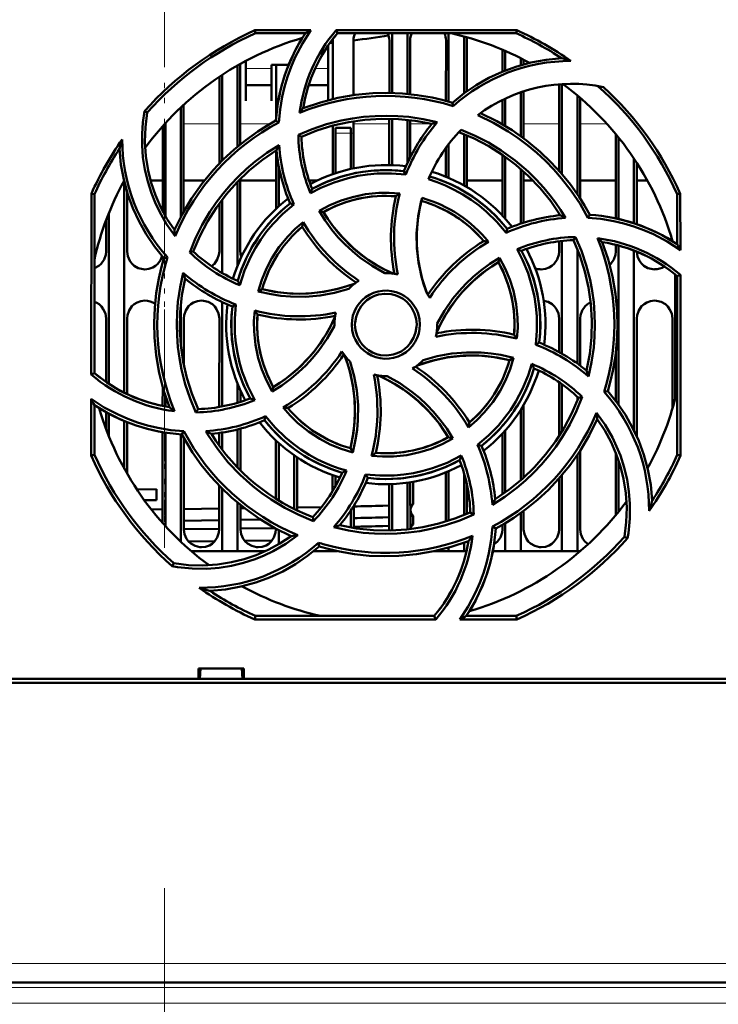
# Model space of a CAD drawing. Extents: x -1438 to 1837, y -1771 to 755.
# Tile 5 of 95: x -37 to 31, y -1578 to -1483. Entities that reach past the tile are written whole.
import ezdxf

# ---------------------------------------------------------------- set-up
doc = ezdxf.new("R2010")
doc.units = 0
doc.linetypes.add('DASHDOT', pattern=[18.5, 12, -3, 0.5, -3])

msp = doc.modelspace()

# ---------------------------------------------------------------- linework, layer by layer
at = {"color": 7, "linetype": 'DASHDOT', "lineweight": 18}
for p, q in [((-23.209, -1140.906), (-23.209, -1530.906)), ((-23.217, -1142.369), (-23.217, -1529.427)), ((-23.209, -1495.156), (-23.209, -1534.058)), ((-23.209, -1567.136), (-23.209, -1607.659)), ((94.945, -1576.785), (-141.364, -1576.785)), ((94.735, -1578.285), (-141.154, -1578.285))]:
    msp.add_line(p, q, dxfattribs=at)
at = {"color": 7, "lineweight": 50}
for p, q in [((-14.422, -1483.804), (-8.992, -1483.804)), ((-14.363, -1484.085), (-14.422, -1483.804)), ((-9.524, -1484.085), (-14.363, -1484.085)), ((-6.541, -1483.804), (11.004, -1483.804)), ((-6.411, -1484.085), (-6.541, -1483.804)), ((10.944, -1484.085), (-6.411, -1484.085)), ((-1.109, -1484.085), (-1.109, -1489.893)), ((0.391, -1484.085), (0.391, -1489.982)), ((4.391, -1484.085), (4.391, -1490.728)), ((11.004, -1483.804), (10.944, -1484.085)), ((-6.869, -1490.483), (-6.866, -1484.785)), ((-4.852, -1484.785), (-4.849, -1490.104)), ((-1.369, -1489.888), (-1.366, -1484.785)), ((0.648, -1484.785), (0.651, -1490.008)), ((4.131, -1490.657), (4.134, -1484.785)), ((5.891, -1484.399), (5.891, -1489.917)), ((6.148, -1484.785), (6.151, -1489.728)), ((-7.309, -1487.694), (-7.309, -1485.265)), ((9.632, -1487.808), (9.633, -1485.695)), ((9.891, -1485.806), (9.891, -1487.704)), ((-15.309, -1486.772), (-15.309, -1487.694)), ((11.391, -1486.513), (11.391, -1487.191)), ((11.649, -1486.645), (11.649, -1487.117)), ((-16.109, -1487.213), (-16.109, -1495.094)), ((-15.851, -1487.067), (-15.847, -1494.88)), ((-15.309, -1487.694), (-15.309, -1490.641)), ((-12.809, -1487.142), (-11.142, -1487.142)), ((-12.809, -1487.694), (-12.809, -1487.142)), ((-12.809, -1490.641), (-12.809, -1487.694)), ((-12.37, -1492.454), (-12.367, -1487.142)), ((-7.309, -1490.591), (-7.309, -1487.694)), ((-17.872, -1496.732), (-17.868, -1488.305)), ((-17.609, -1488.133), (-17.609, -1496.465)), ((-15.309, -1489.142), (-12.809, -1489.142)), ((-9.199, -1489.142), (-7.309, -1489.142)), ((11.391, -1489.812), (11.391, -1494.09)), ((11.651, -1489.726), (11.653, -1494.28)), ((15.128, -1497.458), (15.132, -1489.033)), ((15.391, -1489.015), (15.391, -1497.76)), ((-15.309, -1490.641), (-15.309, -1490.642)), ((-12.809, -1490.642), (-12.809, -1490.641)), ((4.825, -1491.156), (4.754, -1490.834)), ((9.63, -1492.949), (9.631, -1490.546)), ((9.891, -1490.422), (9.891, -1493.104)), ((16.891, -1490.136), (16.891, -1499.722)), ((17.151, -1490.356), (17.155, -1500.12)), ((-24.876, -1491.787), (-25.145, -1491.655)), ((-21.609, -1491.291), (-21.609, -1501.885)), ((-21.349, -1491.048), (-21.344, -1501.396)), ((-12.099, -1492.755), (-12.378, -1492.576)), ((-4.848, -1492.633), (-4.846, -1497.206)), ((-1.372, -1496.889), (-1.37, -1492.387)), ((-1.109, -1492.393), (-1.109, -1496.897)), ((0.391, -1492.494), (0.391, -1496.682)), ((0.652, -1492.524), (0.653, -1496.135)), ((-23.374, -1501.381), (-23.37, -1493.103)), ((-23.109, -1492.814), (-23.109, -1501.86)), ((-6.872, -1497.771), (-6.87, -1493.061)), ((-6.609, -1493.785), (-6.609, -1493.285)), ((-5.109, -1493.285), (-6.609, -1493.285)), ((-5.109, -1493.785), (-5.109, -1493.285)), ((-10.203, -1493.96), (-9.909, -1494.144)), ((-6.609, -1497.68), (-6.609, -1493.785)), ((-5.109, -1493.785), (-5.109, -1497.263)), ((5.891, -1493.885), (5.891, -1498.877)), ((6.152, -1493.995), (6.155, -1499.029)), ((20.626, -1502.061), (20.629, -1493.893)), ((20.891, -1494.213), (20.891, -1502.127)), ((-12.374, -1501.138), (-12.371, -1495.465)), ((4.128, -1498.026), (4.129, -1495.208)), ((4.391, -1494.858), (4.391, -1498.136)), ((9.626, -1501.813), (9.629, -1495.908)), ((9.891, -1496.092), (9.891, -1502.105)), ((22.391, -1496.255), (22.391, -1502.534)), ((-12.109, -1500.892), (-12.109, -1496.99)), ((0.235, -1497.81), (0.045, -1497.489)), ((11.391, -1497.273), (11.391, -1502.585)), ((11.654, -1497.505), (11.656, -1502.499)), ((22.654, -1496.655), (22.656, -1502.623)), ((-27.109, -1498.518), (-27.109, -1518.993)), ((-24.556, -1498.398), (-23.373, -1498.398)), ((-21.345, -1498.398), (-19.334, -1498.398)), ((-16.109, -1498.505), (-16.109, -1506.65)), ((-15.846, -1498.236), (-15.842, -1505.285)), ((-15.845, -1498.398), (-12.373, -1498.398)), ((-9.169, -1498.398), (-8.388, -1498.398)), ((6.155, -1498.398), (9.627, -1498.398)), ((11.655, -1498.398), (12.588, -1498.398)), ((17.154, -1498.398), (20.627, -1498.398)), ((22.654, -1498.398), (23.695, -1498.398)), ((-26.845, -1499.481), (-26.842, -1505.285)), ((-30.321, -1517.232), (-30.305, -1499.669)), ((-30.305, -1499.669), (-30.009, -1499.732)), ((-30.009, -1517.087), (-30.009, -1499.732)), ((-17.609, -1500.253), (-17.609, -1507.373)), ((26.591, -1499.732), (26.887, -1499.669)), ((26.591, -1504.571), (26.591, -1499.732)), ((26.887, -1499.669), (26.892, -1505.141)), ((-17.876, -1505.285), (-17.874, -1500.607)), ((-10.637, -1500.706), (-11.003, -1500.612)), ((-8.178, -1501.343), (-7.769, -1501.453)), ((-28.876, -1505.285), (-28.874, -1502.234)), ((-28.609, -1501.551), (-28.609, -1518.134)), ((15.126, -1501.775), (15.126, -1501.588)), ((17.916, -1502.004), (18.1, -1501.716)), ((9.971, -1503.46), (10.065, -1503.092)), ((15.391, -1504.26), (15.391, -1515.204)), ((16.722, -1503.882), (16.532, -1504.186)), ((26.125, -1504.273), (26.125, -1504.245)), ((15.124, -1505.285), (15.125, -1504.29)), ((16.891, -1505.034), (16.891, -1516.169)), ((20.624, -1505.285), (20.625, -1504.632)), ((20.891, -1504.704), (20.891, -1520.165)), ((22.391, -1505.2), (22.391, -1522.667)), ((-22.923, -1505.848), (-23.26, -1505.922)), ((-20.757, -1505.366), (-20.406, -1505.286)), ((9.335, -1505.91), (9.224, -1506.325)), ((26.391, -1507.519), (26.391, -1519.554)), ((26.591, -1507.683), (26.894, -1507.543)), ((26.591, -1525.039), (26.591, -1507.683)), ((26.894, -1507.543), (26.91, -1525.107)), ((-14.1, -1509.157), (-13.725, -1508.94)), ((-21.609, -1510.372), (-21.609, -1514.383)), ((-17.609, -1510.194), (-17.609, -1520.337)), ((-16.27, -1510.434), (-16.606, -1510.632)), ((-28.882, -1517.944), (-28.879, -1511.785)), ((-26.839, -1511.785), (-26.836, -1519.127)), ((-21.339, -1511.785), (-21.337, -1516.23)), ((-17.883, -1520.386), (-17.879, -1511.785)), ((15.12, -1515.052), (15.121, -1511.785)), ((17.161, -1511.785), (17.163, -1516.369)), ((22.661, -1511.785), (22.666, -1523.255)), ((26.117, -1520.552), (26.121, -1511.785)), ((-6.709, -1512.385), (-6.708, -1512.493)), ((3.291, -1512.385), (3.29, -1512.278)), ((12.851, -1514.34), (13.188, -1514.139)), ((10.691, -1515.61), (10.307, -1515.83)), ((20.618, -1519.796), (20.62, -1515.171)), ((-30.009, -1517.087), (-30.321, -1517.232)), ((-23.383, -1520.287), (-23.382, -1518.435)), ((-16.109, -1518.121), (-16.109, -1519.974)), ((-12.757, -1518.876), (-12.642, -1518.446)), ((15.116, -1523.201), (15.118, -1517.98)), ((15.391, -1518.17), (15.391, -1522.761)), ((-23.109, -1519.336), (-23.109, -1520.341)), ((-15.836, -1518.764), (-15.836, -1519.89)), ((16.891, -1519.394), (16.891, -1519.736)), ((17.354, -1519.401), (16.988, -1519.485)), ((19.491, -1518.926), (19.843, -1518.849)), ((-30.328, -1525.107), (-30.323, -1519.604)), ((-30.009, -1525.039), (-30.009, -1520.2)), ((11.665, -1520.221), (11.668, -1527.256)), ((-28.884, -1522.512), (-28.883, -1520.883)), ((-28.609, -1521.037), (-28.609, -1523.221)), ((-20.15, -1520.904), (-19.95, -1520.585)), ((-13.381, -1521.289), (-13.482, -1521.679)), ((11.391, -1520.67), (11.391, -1527.5)), ((-27.109, -1521.753), (-27.109, -1526.38)), ((-26.835, -1521.865), (-26.832, -1526.87)), ((-23.388, -1531.648), (-23.384, -1522.832)), ((-23.109, -1522.88), (-23.109, -1531.957)), ((-21.609, -1523.049), (-21.609, -1533.48)), ((-21.518, -1523.054), (-21.322, -1522.748)), ((-21.334, -1523.39), (-21.33, -1532.285)), ((-17.884, -1524.147), (-17.884, -1522.915)), ((-17.609, -1522.873), (-17.609, -1524.516)), ((-16.109, -1522.566), (-16.109, -1526.263)), ((-15.834, -1522.495), (-15.833, -1526.544)), ((4.789, -1523.438), (4.351, -1523.318)), ((9.613, -1528.872), (9.616, -1522.968)), ((9.891, -1522.666), (9.891, -1528.678)), ((-12.387, -1529.296), (-12.384, -1523.624)), ((-12.109, -1529.468), (-12.109, -1523.879)), ((7.194, -1524.06), (7.585, -1524.159)), ((-30.009, -1525.039), (-30.328, -1525.107)), ((-10.609, -1530.295), (-10.609, -1525.076)), ((-10.333, -1525.265), (-10.331, -1530.43)), ((-4.928, -1524.797), (-5.154, -1524.401)), ((16.891, -1525.049), (16.891, -1534.385)), ((17.167, -1524.635), (17.17, -1532.285)), ((20.612, -1530.899), (20.615, -1524.817)), ((26.91, -1525.107), (26.591, -1525.039)), ((20.891, -1525.567), (20.891, -1530.558)), ((-6.886, -1528.564), (-6.886, -1526.996)), ((-6.609, -1528.086), (-6.609, -1527.091)), ((-3.671, -1526.933), (-3.463, -1527.282)), ((4.112, -1531.521), (4.114, -1526.75)), ((4.391, -1526.635), (4.391, -1531.434)), ((5.891, -1526.822), (5.891, -1530.885)), ((15.391, -1527.009), (15.391, -1534.385)), ((-17.888, -1532.285), (-17.886, -1528.024)), ((-1.388, -1532.285), (-1.386, -1527.882)), ((-1.109, -1527.874), (-1.109, -1532.377)), ((0.391, -1527.743), (0.391, -1532.275)), ((0.668, -1527.702), (0.67, -1532.244)), ((0.941, -1527.658), (0.941, -1529.827)), ((6.168, -1527.915), (6.169, -1530.768)), ((15.112, -1532.285), (15.114, -1527.326)), ((-23.989, -1528.361), (-25.896, -1528.386)), ((-23.976, -1529.435), (-23.989, -1528.361)), ((-17.609, -1528.306), (-17.609, -1534.385)), ((-23.976, -1529.435), (-25.156, -1529.451)), ((-16.109, -1529.674), (-16.109, -1534.385)), ((-15.831, -1529.902), (-15.83, -1532.285)), ((-4.831, -1529.994), (-4.83, -1532.141)), ((-1.387, -1529.965), (-2.015, -1529.983)), ((0.941, -1529.827), (0.938, -1529.831)), ((-23.388, -1530.321), (-24.486, -1530.336)), ((-17.887, -1530.249), (-21.331, -1530.295)), ((-15.434, -1530.216), (-15.831, -1530.222)), ((-7.96, -1530.105), (-10.331, -1530.143)), ((-5.109, -1530.429), (-5.109, -1532.095)), ((0.938, -1530.944), (0.941, -1530.949)), ((0.941, -1530.949), (0.941, -1531.797)), ((6.819, -1530.833), (6.49, -1530.626)), ((11.391, -1530.681), (11.391, -1534.385)), ((11.669, -1530.479), (11.67, -1532.285)), ((-23.388, -1531.459), (-23.552, -1531.461)), ((-17.888, -1531.385), (-21.33, -1531.431)), ((-13.855, -1531.328), (-15.83, -1531.356)), ((-8.808, -1531.082), (-8.721, -1531.461)), ((-1.388, -1531.092), (-2.015, -1531.11)), ((-1.388, -1531.937), (-2.015, -1531.955)), ((0.941, -1531.797), (0.938, -1531.803)), ((8.646, -1531.994), (8.96, -1532.195)), ((9.612, -1532.285), (9.612, -1531.83)), ((9.891, -1531.665), (9.891, -1534.385)), ((-17.888, -1532.221), (-21.33, -1532.266)), ((-12.47, -1532.146), (-15.83, -1532.193)), ((-12.388, -1532.285), (-12.388, -1532.19)), ((-12.109, -1533.712), (-12.109, -1532.338)), ((-1.392, -1532.384), (-1.388, -1532.285)), ((-18.318, -1533.419), (-20.87, -1533.453)), ((-12.756, -1533.34), (-15.433, -1533.379)), ((-8.173, -1533.936), (-8.253, -1533.571)), ((5.891, -1533.563), (5.891, -1534.385)), ((21.458, -1532.984), (21.763, -1533.132)), ((-17.609, -1534.385), (-20.604, -1534.385)), ((-16.109, -1534.385), (-17.609, -1534.385)), ((-13.388, -1534.385), (-16.109, -1534.385)), ((-6.609, -1534.385), (-8.704, -1534.385)), ((-8.193, -1533.955), (-8.149, -1533.944)), ((-6.609, -1534.385), (-6.609, -1534.346)), ((-6.431, -1534.385), (-6.609, -1534.385)), ((4.391, -1534.385), (3.018, -1534.385)), ((4.391, -1534.044), (4.391, -1534.385)), ((5.891, -1534.385), (4.391, -1534.385)), ((6.122, -1534.385), (5.891, -1534.385)), ((9.891, -1534.385), (8.677, -1534.385)), ((11.391, -1534.385), (9.891, -1534.385)), ((15.391, -1534.385), (11.391, -1534.385)), ((16.891, -1534.385), (15.391, -1534.385)), ((17.185, -1534.385), (16.891, -1534.385)), ((-22.308, -1535.552), (-22.457, -1535.859)), ((-14.434, -1541.019), (-14.363, -1540.685)), ((3.148, -1541.019), (-14.434, -1541.019)), ((-14.363, -1540.685), (2.993, -1540.685)), ((2.993, -1540.685), (3.148, -1541.019)), ((11.015, -1541.019), (5.472, -1541.019)), ((6.106, -1540.685), (10.944, -1540.685)), ((10.944, -1540.685), (11.015, -1541.019)), ((-19.912, -1546.785), (-19.912, -1545.785)), ((-19.911, -1545.785), (-15.507, -1545.785)), ((-19.773, -1546.785), (-19.709, -1545.785)), ((-15.709, -1545.785), (-15.645, -1546.785)), ((-15.507, -1545.785), (-15.507, -1546.785)), ((103.268, -1547.185), (-149.686, -1547.185)), ((-139.506, -1546.785), (-19.912, -1546.785)), ((-19.912, -1546.785), (-19.773, -1546.785)), ((-19.859, -1546.785), (-15.559, -1546.785)), ((-15.645, -1546.785), (-15.506, -1546.785)), ((-15.506, -1546.785), (93.088, -1546.785)), ((75.253, -1576.285), (-121.671, -1576.285))]:
    msp.add_line(p, q, dxfattribs=at)
at = {"color": 7, "lineweight": 18}
for p, q in [((-12.809, -1487.512), (-15.309, -1487.512)), ((-7.309, -1487.512), (-8.568, -1487.512)), ((-21.348, -1492.898), (-17.87, -1492.898)), ((-15.848, -1492.898), (-12.956, -1492.898)), ((-4.848, -1492.898), (-1.37, -1492.898)), ((0.652, -1492.898), (2.757, -1492.898)), ((9.541, -1492.898), (9.63, -1492.898)), ((11.652, -1492.898), (15.13, -1492.898)), ((17.152, -1492.898), (19.767, -1492.898)), ((-6.609, -1493.785), (-5.109, -1493.785)), ((75.253, -1574.425), (-121.671, -1574.425)), ((75.253, -1576.785), (-121.671, -1576.785)), ((75.078, -1578.285), (-121.496, -1578.285))]:
    msp.add_line(p, q, dxfattribs=at)
at = {"color": 7, "linetype": 'DASHDOT', "lineweight": 18, "ltscale": 0.045015}
msp.add_line((-4.959, -1493.785), (-6.76, -1493.785), dxfattribs=at)
at = {"color": 7, "linetype": 'DASHDOT', "lineweight": 18, "ltscale": 0.050375}
msp.add_line((-23.209, -1530.943), (-23.209, -1532.958), dxfattribs=at)
at = {"color": 7, "lineweight": 50}
for points in [[(-8.992, -1483.804), (-9.809, -1485.081), (-10.508, -1486.423), (-10.912, -1487.361), (-11.261, -1488.323), (-11.55, -1489.294), (-11.781, -1490.278), (-11.985, -1491.508), (-12.099, -1492.755)], [(4.754, -1490.834), (5.884, -1489.922), (7.069, -1489.117), (8.305, -1488.419), (9.592, -1487.825), (10.926, -1487.334), (12.37, -1486.935), (13.854, -1486.662), (15.372, -1486.516)], [(-9.729, -1491.364), (-8.067, -1490.801), (-6.383, -1490.374), (-4.683, -1490.081), (-2.971, -1489.921), (-1.532, -1489.886), (-0.095, -1489.942), (1.341, -1490.091), (2.775, -1490.336), (3.767, -1490.562), (4.754, -1490.834)], [(-22.175, -1503.785), (-22.998, -1502.619), (-23.704, -1501.386), (-24.115, -1500.517), (-24.472, -1499.624), (-24.837, -1498.485), (-25.112, -1497.322), (-25.295, -1496.142), (-25.386, -1494.95), (-25.386, -1493.851), (-25.305, -1492.752), (-25.145, -1491.655)], [(-24.876, -1491.787), (-25.058, -1493.213), (-25.104, -1494.628), (-25.015, -1496.027), (-24.795, -1497.403), (-24.493, -1498.618), (-24.093, -1499.803), (-23.587, -1500.961), (-22.969, -1502.098), (-22.244, -1503.191)], [(-22.244, -1503.191), (-21.467, -1501.619), (-20.578, -1500.126), (-19.583, -1498.716), (-18.486, -1497.393), (-17.493, -1496.35), (-16.437, -1495.374), (-15.317, -1494.464), (-14.13, -1493.623), (-13.269, -1493.082), (-12.378, -1492.576)], [(-10.205, -1493.96), (-8.848, -1493.392), (-7.461, -1492.926), (-6.047, -1492.564), (-4.962, -1492.359), (-3.866, -1492.213), (-2.758, -1492.125), (-1.648, -1492.097), (-0.553, -1492.128), (0.537, -1492.219), (1.916, -1492.421), (3.285, -1492.72)], [(2.762, -1492.892), (1.135, -1492.588), (-0.495, -1492.42), (-2.121, -1492.389), (-3.741, -1492.489), (-5.315, -1492.712), (-6.872, -1493.061), (-8.405, -1493.539), (-9.91, -1494.144)], [(17.916, -1502.004), (17.152, -1500.669), (16.302, -1499.397), (15.366, -1498.189), (14.604, -1497.321), (13.796, -1496.492), (12.943, -1495.701), (12.05, -1494.955), (11.134, -1494.266), (10.184, -1493.627), (8.735, -1492.783), (7.218, -1492.047)], [(7.484, -1491.849), (9.057, -1492.627), (10.55, -1493.516), (11.959, -1494.511), (13.283, -1495.608), (14.326, -1496.601), (15.302, -1497.657), (16.212, -1498.777), (17.053, -1499.965), (17.595, -1500.826), (18.1, -1501.716)], [(15.237, -1501.763), (14.301, -1500.397), (13.267, -1499.127), (12.139, -1497.954), (10.923, -1496.88), (9.652, -1495.924), (8.304, -1495.07), (6.883, -1494.324), (5.39, -1493.688)], [(5.609, -1493.461), (6.961, -1494.039), (8.26, -1494.71), (9.505, -1495.473), (10.851, -1496.448), (12.116, -1497.53), (12.902, -1498.3), (13.645, -1499.111), (14.216, -1499.8), (14.756, -1500.514), (15.265, -1501.254), (15.743, -1502.02)], [(-23.26, -1505.922), (-24.173, -1504.792), (-24.977, -1503.607), (-25.675, -1502.371), (-26.269, -1501.084), (-26.761, -1499.75), (-27.159, -1498.306), (-27.433, -1496.823), (-27.578, -1495.304)], [(-20.758, -1505.367), (-20.199, -1504.005), (-19.547, -1502.694), (-18.802, -1501.438), (-18.18, -1500.526), (-17.509, -1499.649), (-16.787, -1498.803), (-16.022, -1497.998), (-15.225, -1497.246), (-14.389, -1496.539), (-13.266, -1495.704), (-12.08, -1494.945)], [(-12.331, -1495.44), (-13.697, -1496.375), (-14.968, -1497.409), (-16.14, -1498.537), (-17.215, -1499.754), (-18.17, -1501.024), (-19.024, -1502.372), (-19.771, -1503.794), (-20.407, -1505.286)], [(-8.876, -1499.209), (-7.505, -1498.545), (-6.09, -1498.026), (-4.638, -1497.657), (-3.156, -1497.441), (-1.651, -1497.38), (-0.805, -1497.411), (0.045, -1497.489)], [(0.235, -1497.81), (-1.157, -1497.694), (-2.553, -1497.714), (-3.498, -1497.803), (-4.439, -1497.952), (-5.38, -1498.16), (-6.723, -1498.569), (-8.01, -1499.102), (-9.025, -1499.631)], [(9.971, -1503.46), (9.072, -1502.396), (8.074, -1501.423), (7.349, -1500.821), (6.572, -1500.255), (5.761, -1499.737), (4.94, -1499.282), (4.095, -1498.882), (3.27, -1498.553), (2.423, -1498.274)], [(-8.18, -1501.344), (-7.138, -1500.794), (-6.062, -1500.344), (-4.954, -1499.997), (-3.682, -1499.731), (-2.389, -1499.599), (-1.376, -1499.588), (-0.359, -1499.659)], [(-0.73, -1499.924), (-1.945, -1499.884), (-3.147, -1499.959), (-4.329, -1500.151), (-5.487, -1500.46), (-6.614, -1500.884), (-7.77, -1501.453)], [(2.298, -1509.394), (1.816, -1507.948), (1.484, -1506.478), (1.305, -1504.992), (1.283, -1503.496), (1.416, -1501.998), (1.582, -1501.037), (1.81, -1500.081)], [(1.735, -1500.369), (1.438, -1501.864), (1.291, -1503.364), (1.299, -1504.862), (1.464, -1506.351), (1.783, -1507.823), (2.019, -1508.613), (2.298, -1509.394)], [(-10.637, -1500.706), (-11.706, -1501.612), (-12.68, -1502.615), (-13.285, -1503.347), (-13.845, -1504.118), (-14.362, -1504.931), (-14.818, -1505.757), (-15.431, -1507.127), (-15.896, -1508.551)], [(-1.806, -1507.386), (-3.052, -1506.684), (-4.222, -1505.87), (-4.961, -1505.264), (-5.662, -1504.612), (-6.324, -1503.916), (-6.941, -1503.18), (-7.593, -1502.287), (-8.18, -1501.344)], [(-7.769, -1501.453), (-7.353, -1502.106), (-6.908, -1502.733), (-5.932, -1503.903), (-4.847, -1504.962), (-4.147, -1505.543), (-3.41, -1506.084), (-2.635, -1506.583), (-1.827, -1507.035), (-0.991, -1507.437)], [(26.892, -1505.141), (25.619, -1504.319), (24.28, -1503.616), (23.344, -1503.21), (22.384, -1502.858), (21.415, -1502.566), (20.432, -1502.331), (19.183, -1502.121), (17.916, -1502.004)], [(-14.1, -1509.159), (-13.751, -1508.029), (-13.307, -1506.948), (-12.769, -1505.918), (-12.058, -1504.832), (-11.239, -1503.825), (-10.526, -1503.098), (-9.753, -1502.427)], [(17.785, -1516.856), (18.089, -1515.229), (18.256, -1513.6), (18.288, -1511.973), (18.187, -1510.353), (17.964, -1508.779), (17.615, -1507.223), (17.138, -1505.689), (16.532, -1504.185)], [(16.722, -1503.88), (17.292, -1505.235), (17.759, -1506.621), (18.123, -1508.033), (18.33, -1509.12), (18.479, -1510.217), (18.569, -1511.324), (18.599, -1512.432), (18.569, -1513.526), (18.48, -1514.616), (18.274, -1516.023), (17.969, -1517.421)], [(12.851, -1514.34), (12.97, -1512.957), (12.953, -1511.569), (12.866, -1510.626), (12.719, -1509.684), (12.512, -1508.742), (12.105, -1507.396), (11.573, -1506.102), (11.037, -1505.067)], [(11.468, -1505.218), (12.131, -1506.59), (12.651, -1508.004), (13.02, -1509.456), (13.235, -1510.938), (13.297, -1512.443), (13.265, -1513.29), (13.188, -1514.139)], [(19.313, -1504.365), (19.875, -1506.027), (20.302, -1507.711), (20.595, -1509.412), (20.755, -1511.123), (20.79, -1512.563), (20.734, -1514), (20.585, -1515.435), (20.341, -1516.87), (20.115, -1517.862), (19.842, -1518.848)], [(-30.009, -1506.912), (-29.58, -1506.683), (-29.35, -1506.475), (-29.074, -1506.068), (-28.912, -1505.609), (-28.876, -1505.285)], [(-26.842, -1505.285), (-26.77, -1505.75), (-26.574, -1506.196), (-26.39, -1506.45), (-26.163, -1506.664), (-25.749, -1506.897), (-25.287, -1507.009), (-25.109, -1507.018)], [(-25.109, -1507.018), (-24.717, -1506.974), (-24.345, -1506.843), (-24.08, -1506.683), (-23.85, -1506.475), (-23.6, -1506.118), (-23.438, -1505.717)], [(-22.731, -1520.406), (-23.293, -1518.744), (-23.72, -1517.06), (-24.013, -1515.359), (-24.173, -1513.647), (-24.208, -1512.208), (-24.152, -1510.771), (-24.003, -1509.336), (-23.759, -1507.901), (-23.533, -1506.909), (-23.26, -1505.922)], [(-18.637, -1506.723), (-18.35, -1506.475), (-18.074, -1506.068), (-17.912, -1505.609), (-17.876, -1505.285)], [(3.29, -1512.278), (3.994, -1511.032), (4.809, -1509.862), (5.416, -1509.123), (6.069, -1508.422), (6.767, -1507.76), (7.503, -1507.143), (8.394, -1506.494), (9.334, -1505.908)], [(9.334, -1505.908), (9.885, -1506.942), (10.335, -1508.013), (10.683, -1509.116), (10.951, -1510.387), (11.086, -1511.682), (11.098, -1512.713), (11.027, -1513.751)], [(13.391, -1507.018), (13.783, -1506.974), (14.155, -1506.843), (14.42, -1506.683), (14.65, -1506.475), (14.926, -1506.068), (15.088, -1505.609), (15.124, -1505.285)], [(20.033, -1506.59), (20.15, -1506.475), (20.426, -1506.068), (20.588, -1505.609), (20.624, -1505.285)], [(22.658, -1505.307), (22.733, -1505.761), (22.926, -1506.196), (23.11, -1506.45), (23.337, -1506.664), (23.751, -1506.897), (24.213, -1507.009), (24.391, -1507.018)], [(9.224, -1506.325), (8.57, -1506.741), (7.943, -1507.187), (6.774, -1508.162), (5.714, -1509.247), (5.133, -1509.948), (4.592, -1510.685), (4.093, -1511.46), (3.641, -1512.267), (3.239, -1513.104)], [(10.752, -1513.365), (10.792, -1512.149), (10.717, -1510.947), (10.525, -1509.765), (10.216, -1508.608), (9.793, -1507.481), (9.223, -1506.324)], [(-20.15, -1520.907), (-20.719, -1519.548), (-21.186, -1518.159), (-21.548, -1516.744), (-21.753, -1515.661), (-21.9, -1514.566), (-21.988, -1513.458), (-22.016, -1512.347), (-21.985, -1511.251), (-21.894, -1510.16), (-21.688, -1508.758), (-21.382, -1507.366)], [(-21.203, -1507.914), (-21.507, -1509.542), (-21.674, -1511.171), (-21.706, -1512.798), (-21.605, -1514.417), (-21.382, -1515.992), (-21.033, -1517.548), (-20.556, -1519.081), (-19.95, -1520.586)], [(-5.315, -1508.921), (-6.695, -1509.308), (-8.098, -1509.561), (-9.527, -1509.681), (-10.962, -1509.666), (-11.914, -1509.583), (-12.86, -1509.44), (-14.1, -1509.159)], [(-13.725, -1508.941), (-12.231, -1509.239), (-10.731, -1509.385), (-9.233, -1509.377), (-7.744, -1509.213), (-6.271, -1508.894), (-5.482, -1508.658), (-4.7, -1508.379)], [(-13.725, -1508.94), (-12.509, -1509.191), (-11.292, -1509.337), (-10.078, -1509.383), (-8.874, -1509.332), (-7.672, -1509.184), (-6.474, -1508.938), (-5.581, -1508.687), (-4.7, -1508.379)], [(-5.016, -1512.385), (-4.988, -1511.943), (-4.902, -1511.513), (-4.757, -1511.1), (-4.556, -1510.706), (-4.302, -1510.335), (-4.002, -1510.002), (-3.671, -1509.721), (-3.302, -1509.487), (-2.893, -1509.3), (-2.462, -1509.167), (-2.028, -1509.094), (-1.591, -1509.08), (-1.156, -1509.126), (-0.719, -1509.233), (-0.298, -1509.396), (0.086, -1509.607), (0.435, -1509.866), (0.75, -1510.176), (1.024, -1510.526), (1.253, -1510.917), (1.424, -1511.32), (1.556, -1511.842), (1.598, -1512.385)], [(1.291, -1512.385), (1.236, -1511.84), (1.077, -1511.297), (0.821, -1510.784), (0.582, -1510.45), (0.296, -1510.154), (-0.038, -1509.896), (-0.401, -1509.687), (-0.791, -1509.529), (-1.19, -1509.429), (-1.811, -1509.387), (-2.428, -1509.472), (-2.821, -1509.599), (-3.201, -1509.784), (-3.556, -1510.022), (-3.858, -1510.292), (-4.117, -1510.602), (-4.409, -1511.098), (-4.605, -1511.632), (-4.701, -1512.179), (-4.709, -1512.385)], [(-28.879, -1511.785), (-28.95, -1511.321), (-29.146, -1510.875), (-29.33, -1510.621), (-29.557, -1510.408), (-29.774, -1510.266), (-30.009, -1510.16)], [(-25.109, -1510.054), (-25.501, -1510.099), (-25.873, -1510.23), (-26.137, -1510.39), (-26.367, -1510.598), (-26.643, -1511.005), (-26.804, -1511.464), (-26.839, -1511.785)], [(-19.609, -1510.054), (-20.001, -1510.099), (-20.373, -1510.23), (-20.637, -1510.39), (-20.867, -1510.598), (-21.143, -1511.005), (-21.304, -1511.464), (-21.339, -1511.785)], [(-17.879, -1511.785), (-17.95, -1511.321), (-18.146, -1510.875), (-18.33, -1510.621), (-18.557, -1510.408), (-18.971, -1510.174), (-19.432, -1510.063), (-19.609, -1510.054)], [(-14.886, -1519.553), (-15.55, -1518.181), (-16.069, -1516.766), (-16.438, -1515.314), (-16.653, -1513.832), (-16.715, -1512.327), (-16.683, -1511.481), (-16.606, -1510.632)], [(-16.27, -1510.434), (-16.384, -1511.834), (-16.363, -1513.236), (-16.273, -1514.182), (-16.124, -1515.125), (-15.915, -1516.066), (-15.653, -1516.972), (-15.117, -1518.375), (-14.438, -1519.71)], [(15.121, -1511.785), (15.05, -1511.321), (14.854, -1510.875), (14.67, -1510.621), (14.443, -1510.408), (14.052, -1510.184), (13.617, -1510.069)], [(18.172, -1510.208), (17.863, -1510.39), (17.633, -1510.598), (17.357, -1511.005), (17.196, -1511.464), (17.161, -1511.785)], [(24.391, -1510.054), (23.999, -1510.099), (23.627, -1510.23), (23.363, -1510.39), (23.133, -1510.598), (22.857, -1511.005), (22.696, -1511.464), (22.661, -1511.785)], [(26.121, -1511.785), (26.05, -1511.321), (25.854, -1510.875), (25.67, -1510.621), (25.443, -1510.408), (25.029, -1510.174), (24.568, -1510.063), (24.391, -1510.054)], [(-12.756, -1518.878), (-13.309, -1517.829), (-13.76, -1516.747), (-14.109, -1515.635), (-14.375, -1514.362), (-14.509, -1513.07), (-14.519, -1512.047), (-14.446, -1511.021)], [(-14.17, -1511.406), (-14.21, -1512.622), (-14.135, -1513.823), (-13.943, -1515.006), (-13.634, -1516.163), (-13.211, -1517.29), (-12.641, -1518.446)], [(-12.642, -1518.446), (-11.988, -1518.03), (-11.361, -1517.584), (-10.192, -1516.609), (-9.132, -1515.523), (-8.551, -1514.823), (-8.01, -1514.086), (-7.512, -1513.311), (-7.059, -1512.503), (-6.657, -1511.667)], [(-6.708, -1512.493), (-7.41, -1513.739), (-8.223, -1514.91), (-8.829, -1515.65), (-9.48, -1516.352), (-10.177, -1517.015), (-10.912, -1517.633), (-11.809, -1518.288), (-12.756, -1518.878)], [(1.598, -1512.385), (1.571, -1512.828), (1.486, -1513.258), (1.341, -1513.672), (1.141, -1514.065), (0.887, -1514.437), (0.589, -1514.771), (0.257, -1515.052), (-0.111, -1515.287), (-0.52, -1515.474), (-0.95, -1515.608), (-1.384, -1515.682), (-1.821, -1515.697), (-2.256, -1515.652), (-2.693, -1515.546), (-3.114, -1515.383), (-3.499, -1515.173), (-3.848, -1514.915), (-4.164, -1514.606), (-4.438, -1514.256), (-4.669, -1513.865), (-4.84, -1513.463), (-4.974, -1512.935), (-5.016, -1512.385)], [(-4.709, -1512.385), (-4.654, -1512.931), (-4.495, -1513.473), (-4.239, -1513.987), (-4, -1514.32), (-3.714, -1514.617), (-3.38, -1514.875), (-3.017, -1515.084), (-2.628, -1515.242), (-2.228, -1515.341), (-1.607, -1515.384), (-0.99, -1515.299), (-0.597, -1515.172), (-0.217, -1514.986), (0.138, -1514.749), (0.44, -1514.479), (0.699, -1514.169), (0.991, -1513.673), (1.187, -1513.139), (1.283, -1512.592), (1.291, -1512.385)], [(-5.153, -1524.401), (-4.856, -1522.907), (-4.709, -1521.407), (-4.717, -1519.909), (-4.882, -1518.42), (-5.201, -1516.947), (-5.437, -1516.158), (-5.716, -1515.376)], [(-5.154, -1524.401), (-4.903, -1523.186), (-4.757, -1521.968), (-4.711, -1520.754), (-4.763, -1519.551), (-4.91, -1518.348), (-5.156, -1517.15), (-5.408, -1516.257), (-5.716, -1515.376)], [(10.307, -1515.83), (8.813, -1515.532), (7.313, -1515.385), (5.814, -1515.394), (4.325, -1515.558), (2.853, -1515.877), (2.063, -1516.113), (1.282, -1516.392)], [(10.307, -1515.83), (9.091, -1515.58), (7.874, -1515.433), (6.66, -1515.388), (5.456, -1515.439), (4.253, -1515.587), (3.056, -1515.833), (2.162, -1516.084), (1.282, -1516.392)], [(1.907, -1515.839), (3.288, -1515.454), (4.693, -1515.203), (6.125, -1515.085), (7.562, -1515.1), (8.514, -1515.185), (9.461, -1515.329), (10.691, -1515.608)], [(10.691, -1515.608), (10.352, -1516.726), (9.915, -1517.799), (9.382, -1518.825), (8.673, -1519.914), (7.853, -1520.927), (7.123, -1521.675), (6.328, -1522.369)], [(-5.163, -1516.001), (-4.777, -1517.382), (-4.523, -1518.786), (-4.404, -1520.217), (-4.418, -1521.654), (-4.501, -1522.606), (-4.644, -1523.552), (-4.926, -1524.797)], [(7.194, -1524.06), (8.252, -1523.17), (9.22, -1522.18), (9.825, -1521.451), (10.386, -1520.682), (10.907, -1519.869), (11.572, -1518.627), (12.113, -1517.333), (12.47, -1516.208)], [(4.351, -1523.318), (3.935, -1522.664), (3.49, -1522.037), (2.514, -1520.868), (1.429, -1519.808), (0.729, -1519.227), (-0.009, -1518.687), (-0.784, -1518.188), (-1.591, -1517.736), (-2.427, -1517.333)], [(-1.592, -1517.384), (-0.345, -1518.087), (0.826, -1518.902), (1.566, -1519.509), (2.268, -1520.162), (2.931, -1520.859), (3.549, -1521.595), (4.202, -1522.491), (4.791, -1523.436)], [(17.355, -1519.401), (16.8, -1520.762), (16.151, -1522.072), (15.41, -1523.328), (14.788, -1524.244), (14.117, -1525.126), (13.4, -1525.972), (12.637, -1526.777), (11.844, -1527.53), (11.01, -1528.237), (9.855, -1529.099), (8.634, -1529.88)], [(8.913, -1529.331), (10.279, -1528.395), (11.55, -1527.361), (12.722, -1526.234), (13.797, -1525.017), (14.752, -1523.746), (15.606, -1522.399), (16.352, -1520.977), (16.988, -1519.485)], [(19.842, -1518.848), (20.755, -1519.979), (21.559, -1521.164), (22.257, -1522.4), (22.851, -1523.687), (23.342, -1525.021), (23.741, -1526.465), (24.015, -1527.948), (24.16, -1529.466)], [(-30.323, -1519.604), (-29.05, -1520.426), (-27.712, -1521.13), (-26.776, -1521.537), (-25.816, -1521.89), (-24.846, -1522.183), (-23.862, -1522.418), (-22.601, -1522.631), (-21.322, -1522.748)], [(-4.926, -1524.797), (-6.039, -1524.459), (-7.109, -1524.022), (-8.133, -1523.489), (-9.224, -1522.778), (-10.241, -1521.954), (-10.993, -1521.221), (-11.69, -1520.423)], [(-13.381, -1521.289), (-12.471, -1522.363), (-11.466, -1523.341), (-10.734, -1523.947), (-9.964, -1524.508), (-9.153, -1525.025), (-8.33, -1525.481), (-7.648, -1525.808), (-6.952, -1526.097), (-6.243, -1526.348), (-5.521, -1526.561)], [(18.752, -1520.954), (19.581, -1522.12), (20.291, -1523.351), (20.706, -1524.219), (21.066, -1525.112), (21.436, -1526.25), (21.715, -1527.414), (21.903, -1528.595), (21.998, -1529.787), (21.988, -1531.217), (21.843, -1532.644), (21.762, -1533.132)], [(18.826, -1521.579), (18.048, -1523.152), (17.16, -1524.645), (16.164, -1526.054), (15.068, -1527.378), (14.075, -1528.421), (13.019, -1529.397), (11.899, -1530.307), (10.712, -1531.148), (9.85, -1531.689), (8.96, -1532.195)], [(21.458, -1532.984), (21.64, -1531.558), (21.686, -1530.143), (21.596, -1528.744), (21.377, -1527.367), (21.075, -1526.152), (20.674, -1524.967), (20.169, -1523.81), (19.551, -1522.673), (18.826, -1521.579)], [(-10.903, -1532.921), (-12.476, -1532.143), (-13.969, -1531.254), (-15.378, -1530.259), (-16.702, -1529.162), (-17.744, -1528.169), (-18.721, -1527.114), (-19.63, -1525.993), (-20.471, -1524.806), (-21.013, -1523.945), (-21.518, -1523.055)], [(-18.963, -1523.119), (-18.038, -1524.485), (-17.01, -1525.763), (-15.871, -1526.961), (-14.638, -1528.064), (-13.762, -1528.748), (-12.852, -1529.383), (-11.534, -1530.179), (-10.157, -1530.873), (-8.722, -1531.462)], [(-2.688, -1524.847), (-1.473, -1524.887), (-0.271, -1524.812), (0.911, -1524.62), (2.068, -1524.311), (3.195, -1523.887), (4.352, -1523.317)], [(4.791, -1523.436), (3.763, -1523.986), (2.698, -1524.435), (1.598, -1524.783), (0.327, -1525.052), (-0.971, -1525.189), (-2.026, -1525.203), (-3.088, -1525.13)], [(-3.671, -1526.933), (-2.298, -1527.052), (-0.916, -1527.037), (0.024, -1526.951), (0.962, -1526.804), (1.904, -1526.597), (2.814, -1526.337), (3.538, -1526.085), (4.246, -1525.795), (4.939, -1525.468), (5.617, -1525.103)], [(5.458, -1525.562), (4.087, -1526.226), (2.672, -1526.745), (1.22, -1527.114), (-0.262, -1527.329), (-1.767, -1527.391), (-2.613, -1527.36), (-3.463, -1527.282)], [(0.938, -1529.831), (0.93, -1529.836), (0.898, -1529.845), (0.669, -1529.874)], [(6.821, -1530.832), (5.467, -1531.402), (4.082, -1531.87), (2.67, -1532.234), (1.582, -1532.442), (0.483, -1532.591), (-0.622, -1532.681), (-1.73, -1532.712), (-2.823, -1532.682), (-3.913, -1532.594), (-5.346, -1532.384), (-6.769, -1532.071)], [(-6.18, -1531.879), (-4.553, -1532.183), (-2.923, -1532.35), (-1.297, -1532.382), (0.323, -1532.282), (1.897, -1532.058), (3.453, -1531.709), (4.987, -1531.232), (6.492, -1530.626)], [(0.941, -1530.949), (0.941, -1530.951), (0.938, -1530.954), (0.932, -1530.958), (0.91, -1530.965), (0.669, -1530.997)], [(0.938, -1531.803), (0.929, -1531.807), (0.896, -1531.817), (0.67, -1531.845)], [(5.472, -1541.019), (6.298, -1539.75), (7.005, -1538.415), (7.415, -1537.481), (7.771, -1536.523), (8.067, -1535.554), (8.305, -1534.572), (8.525, -1533.292), (8.646, -1531.994)], [(-10.257, -1532.844), (-11.421, -1533.673), (-12.651, -1534.385), (-13.518, -1534.8), (-14.411, -1535.161), (-15.548, -1535.532), (-16.711, -1535.812), (-17.892, -1536.001), (-19.084, -1536.097), (-20.513, -1536.089), (-21.939, -1535.945), (-22.457, -1535.859)], [(-22.308, -1535.552), (-20.882, -1535.735), (-19.466, -1535.78), (-18.068, -1535.691), (-16.691, -1535.472), (-15.476, -1535.169), (-14.291, -1534.769), (-13.134, -1534.264), (-11.997, -1533.645), (-10.903, -1532.921)], [(-21.33, -1532.285), (-21.258, -1532.749), (-21.062, -1533.193), (-20.878, -1533.445), (-20.651, -1533.657), (-20.238, -1533.888), (-19.777, -1533.997), (-19.609, -1534.005)], [(-19.609, -1534.005), (-19.214, -1533.96), (-18.839, -1533.826), (-18.577, -1533.665), (-18.349, -1533.455), (-18.077, -1533.047), (-17.92, -1532.588), (-17.888, -1532.285)], [(-15.83, -1532.285), (-15.758, -1532.749), (-15.562, -1533.193), (-15.378, -1533.445), (-15.151, -1533.657), (-14.738, -1533.888), (-14.277, -1533.997), (-14.109, -1534.005)], [(-14.109, -1534.005), (-13.714, -1533.96), (-13.339, -1533.826), (-13.077, -1533.665), (-12.849, -1533.455), (-12.577, -1533.047), (-12.42, -1532.588), (-12.388, -1532.285)], [(8.791, -1533.755), (9.151, -1533.455), (9.423, -1533.047), (9.58, -1532.588), (9.612, -1532.285)], [(11.67, -1532.285), (11.742, -1532.749), (11.938, -1533.193), (12.122, -1533.445), (12.349, -1533.657), (12.762, -1533.888), (13.223, -1533.997), (13.391, -1534.005)], [(13.391, -1534.005), (13.786, -1533.96), (14.161, -1533.826), (14.423, -1533.665), (14.651, -1533.455), (14.923, -1533.047), (15.08, -1532.588), (15.112, -1532.285)], [(17.17, -1532.285), (17.242, -1532.749), (17.438, -1533.193), (17.622, -1533.445), (17.935, -1533.719)], [(6.311, -1533.407), (4.649, -1533.969), (2.965, -1534.396), (1.265, -1534.689), (-0.447, -1534.85), (-1.886, -1534.885), (-3.323, -1534.829), (-4.758, -1534.68), (-6.193, -1534.436), (-7.185, -1534.209), (-8.172, -1533.937)], [(-8.172, -1533.937), (-9.302, -1534.849), (-10.487, -1535.654), (-11.724, -1536.352), (-13.01, -1536.946), (-14.344, -1537.437), (-15.788, -1537.836), (-17.272, -1538.109), (-18.79, -1538.254)]]:
    msp.add_lwpolyline(points, dxfattribs=at)
for centre, radius, start, end in [((-1.73, -1512.383), 31.271, 113.94625, 138.4836), ((5.098, -1493.728), 17.515, 146.59769, 176.23014), ((5.074, -1493.731), 15.28, 139.48243, 172.79538), ((5.123, -1493.741), 15.043, 140.06547, 170.90449), ((8.509, -1517.556), 38.019, 117.40726, 118.31442), ((-3.082, -1484.818), 1.771, 155.56018, 178.92731), ((-3.136, -1484.818), 1.771, 1.07266, 24.44208), ((2.418, -1484.818), 1.771, 155.56018, 178.92731), ((2.364, -1484.818), 1.771, 1.07266, 24.44208), ((-1.709, -1512.385), 29, 61.23459, 77.38563), ((-1.687, -1512.338), 30.947, 56.54989, 65.91187), ((-1.693, -1512.392), 31.281, 54.97318, 66.05183), ((-1.709, -1512.385), 29, 106.23146, 143.7055), ((-23.209, -1335.906), 150, 276.14415, 276.25478), ((-8.3, -1484.786), 1.434, 0.03351, 4.91924), ((-23.209, -1335.906), 150, 277.02962, 278.34529), ((7.71, -1484.793), 1.562, 168.39546, 179.71146), ((16.293, -1503.981), 17.204, 90.10573, 131.80264), ((9.38, -1508.643), 22.924, 72.53425, 74.84899), ((16.291, -1503.992), 15, 77.90128, 127.22039), ((-1.709, -1512.385), 29, 16.23148, 53.71121), ((-1.665, -1512.383), 31.254, 24.00404, 47.53937), ((-1.709, -1512.371), 22.198, 72.88174, 112.17097), ((6.258, -1504.328), 20.583, 140.96026, 142.55795), ((-1.706, -1512.366), 22.195, 117.92102, 157.25569), ((16.31, -1503.982), 17.218, 139.15072, 158.99481), ((9.847, -1513.617), 21.903, 107.43134, 108.87218), ((16.202, -1503.938), 17.396, 140.58358, 158.24036), ((16.291, -1503.992), 15, 135.40733, 157.59412), ((-1.734, -1512.396), 31.278, 144.85921, 155.98891), ((-5.453, -1501.298), 22.923, 162.46991, 164.84323), ((-10.098, -1494.368), 17.213, 180.08394, 221.83352), ((5.176, -1493.716), 15.384, 180.90834, 202.61269), ((4.972, -1493.746), 14.887, 181.53456, 201.52931), ((-1.756, -1512.363), 30.947, 146.54988, 155.91187), ((7.477, -1505.152), 22.061, 152.4404, 153.88184), ((4.982, -1493.748), 17.396, 185.58072, 203.23758), ((5.034, -1493.717), 17.159, 184.10169, 204.03424), ((-1.709, -1512.385), 15.5, 82.75842, 118.28283), ((-1.711, -1512.377), 14.991, 83.27569, 118.55293), ((-1.709, -1512.385), 15.5, 37.75869, 73.28459), ((-1.709, -1512.385), 29, 151.23451, 167.39631), ((-1.704, -1512.378), 14.991, 38.27653, 73.55541), ((11.808, -1506.683), 21.993, 160.13015, 161.29438), ((-1.709, -1512.385), 15.5, 127.75858, 163.28089), ((-1.711, -1512.377), 12.491, 85.49434, 119.0148), ((16.07, -1503.988), 17.284, 166.40093, 191.5798), ((16.369, -1503.978), 17.277, 165.52435, 191.84558), ((9.314, -1513.598), 16.966, 124.75972, 126.29906), ((16.291, -1503.992), 15, 164.88799, 180.00001), ((-1.704, -1512.377), 12.49, 40.49301, 74.01924), ((-1.59, -1512.216), 12.601, 38.66362, 74.35149), ((-1.716, -1512.381), 14.992, 128.27618, 163.54921), ((16.944, -1519.113), 17.136, 94.01896, 114.00914), ((16.928, -1519.077), 17.396, 95.58068, 113.2375), ((5.54, -1521.537), 22.023, 62.40198, 63.8774), ((16.948, -1519.193), 17.515, 56.59784, 86.22962), ((-1.16, -1500.976), 21.199, 185.99581, 187.60899), ((-1.714, -1512.382), 12.494, 130.49679, 164.01209), ((6.753, -1505.39), 16.769, 169.82252, 171.397), ((4.925, -1493.876), 17.283, 211.40052, 236.57952), ((5.119, -1493.673), 17.257, 210.48215, 236.84623), ((16.291, -1503.992), 15, 180.00001, 201.11014), ((16.801, -1519.02), 17.284, 121.4006, 146.57937), ((5.108, -1521.63), 17.57, 79.69868, 81.20454), ((16.974, -1519.284), 15.407, 90.93646, 112.66691), ((16.931, -1519.066), 14.887, 91.53465, 111.5294), ((-1.716, -1512.366), 22.199, 342.81091, 22.15283), ((16.96, -1519.182), 15.302, 49.51878, 82.92735), ((6.307, -1520.408), 20.652, 50.97048, 52.62485), ((16.988, -1519.198), 17.235, 120.46386, 146.86311), ((3.632, -1527.065), 23.208, 70.26845, 71.39311), ((-1.701, -1512.384), 14.992, 353.2776, 28.55355), ((-1.709, -1512.385), 15.5, 352.75852, 28.28278), ((16.935, -1519.218), 15.043, 50.06547, 80.90483), ((-6.832, -1522.575), 37.964, 27.33765, 28.31004), ((-1.702, -1512.365), 22.199, 162.9283, 202.31487), ((-10.074, -1494.365), 15.336, 225.83995, 247.68666), ((-10.168, -1494.48), 14.886, 226.54534, 246.54031), ((-14.158, -1505.263), 1.685, 180.77621, 199.21494), ((-1.7, -1512.383), 12.49, 355.49399, 29.0174), ((13.391, -1505.257), 1.761, 250.11926, 269.98342), ((24.394, -1505.274), 1.743, 269.90621, 302.90756), ((-0.464, -1500.826), 21.916, 197.36325, 198.87074), ((-10.097, -1494.352), 17.226, 229.07126, 249.00303), ((-10.157, -1494.475), 17.396, 230.58367, 248.24047), ((-1.709, -1512.385), 5, 76.47188, 91.11481), ((3.151, -1499.133), 21.245, 205.06649, 206.3051), ((-1.709, -1512.385), 5, 121.46385, 136.15105), ((-1.709, -1512.385), 5, 31.44705, 36.74265), ((-25.105, -1511.791), 1.737, 55.40934, 90.12117), ((-1.709, -1512.385), 15.5, 172.75832, 208.28287), ((-1.715, -1512.387), 14.993, 173.27679, 208.54961), ((-0.577, -1501.382), 16.89, 214.80123, 216.40578), ((-10.101, -1494.292), 17.286, 255.44136, 281.78891), ((-1.71, -1512.386), 12.498, 175.50406, 209.00626), ((-10.106, -1494.606), 17.283, 256.40089, 281.57989), ((-1.709, -1512.385), 5, 166.42763, 179.99999), ((-1.709, -1512.385), 5, 346.40382, 360), ((6.688, -1530.165), 17.284, 76.40104, 101.57962), ((6.683, -1530.445), 17.251, 75.41344, 101.8149), ((-3.672, -1523.899), 17.862, 34.61917, 36.14068), ((6.678, -1530.388), 17.194, 48.95456, 68.96231), ((6.739, -1530.296), 17.396, 50.58355, 68.24028), ((-20.406, -1505.541), 17.247, 300.35718, 326.78306), ((-20.219, -1505.751), 17.284, 301.40077, 326.57907), ((-1.709, -1512.385), 5, 211.38447, 226.31339), ((-1.709, -1512.385), 5, 301.36761, 316.31182), ((-8.536, -1531.065), 17.222, 30.33021, 56.80168), ((-8.344, -1530.895), 17.284, 31.40071, 56.57917), ((-1.702, -1512.39), 12.492, 310.49621, 344.01685), ((-1.704, -1512.389), 14.993, 308.27975, 343.55042), ((-9.17, -1527.003), 24.18, 25.38447, 26.50377), ((6.657, -1530.431), 15.365, 45.87796, 67.77053), ((6.75, -1530.291), 14.886, 46.5455, 66.54045), ((-20.378, -1505.617), 15.29, 229.43503, 263.0111), ((-20.353, -1505.553), 15.043, 230.06576, 260.90389), ((-19.785, -1520.761), 17.259, 345.33773, 11.7583), ((-1.709, -1512.385), 5, 256.35958, 271.34427), ((-19.489, -1520.783), 17.284, 346.40114, 11.57945), ((-1.709, -1512.385), 15.5, 307.75877, 343.2808), ((-2.903, -1523.922), 21.861, 17.30115, 18.85717), ((-20.349, -1505.705), 14.886, 271.53435, 291.52923), ((-7.883, -1500.244), 20.538, 250.06281, 251.38628), ((6.679, -1530.371), 17.18, 359.63043, 41.77454), ((-1.709, -1512.385), 29, 331.23465, 347.39627), ((3.424, -1502.199), 37.972, 207.28254, 208.2987), ((-20.367, -1505.578), 17.515, 236.59765, 266.23032), ((-1.709, -1512.385), 29, 196.23145, 233.70554), ((-9.809, -1504.463), 20.522, 230.97311, 232.7224), ((-20.393, -1505.512), 15.397, 270.90356, 292.75576), ((-8.056, -1500.582), 20.171, 259.62, 260.99359), ((-1.71, -1512.386), 12.499, 220.50471, 254.00711), ((-20.362, -1505.625), 17.149, 273.90941, 294.02134), ((-1.713, -1512.364), 22.195, 297.82125, 337.23019), ((-2.38, -1523.813), 21.322, 6.01078, 7.69933), ((-20.347, -1505.692), 17.398, 275.58228, 293.23819), ((-1.709, -1512.385), 15.5, 217.75854, 253.28091), ((-1.711, -1512.388), 14.996, 218.2815, 253.54464), ((-11.909, -1519.007), 18.545, 349.55635, 351.05817), ((-1.707, -1512.362), 22.195, 207.90271, 247.34311), ((-4.983, -1514.538), 16.404, 209.97554, 211.53947), ((-9.27, -1503.904), 21.284, 242.21354, 243.83811), ((-1.709, -1512.385), 19.999, 212.0822, 249.20931), ((-1.708, -1512.391), 12.494, 265.49995, 299.01339), ((-8.455, -1531.023), 17.127, 3.82573, 23.98599), ((-8.4, -1531.023), 17.396, 5.5807, 23.23745), ((-1.74, -1512.435), 31.27, 203.90469, 228.50886), ((-13.708, -1509.7), 18.731, 304.53918, 306.03748), ((-16.725, -1517.669), 23.545, 340.41211, 341.59126), ((-8.591, -1531.082), 15.414, 0.92602, 22.82025), ((-1.684, -1512.432), 31.277, 324.75262, 336.0942), ((-1.662, -1512.408), 30.947, 326.54988, 335.91186), ((-1.709, -1512.385), 15.5, 262.75857, 298.28273), ((-1.709, -1512.389), 14.996, 263.28209, 298.54851), ((-8.39, -1531.025), 14.886, 1.53454, 21.52944), ((-19.613, -1520.845), 14.885, 316.54396, 336.54009), ((-19.74, -1520.766), 15.356, 315.8501, 337.82662), ((-19.727, -1520.757), 17.203, 318.87706, 338.96268), ((-14.202, -1509.117), 19.482, 295.02564, 296.45056), ((-19.62, -1520.833), 17.396, 320.58363, 338.24028), ((-12.791, -1120.044), 410.081, 271.11218, 271.50567), ((1.433, -1530.387), 0.744, 131.64915, 184.05852), ((-1.709, -1512.385), 29, 286.23149, 323.70534), ((-10.825, -1519.642), 21.988, 332.25071, 333.85485), ((2.074, -1523.481), 22.883, 342.18481, 344.8371), ((1.432, -1530.388), 0.744, 183.99495, 228.34836), ((-13.243, -1511.18), 21.871, 287.21716, 288.83943), ((-12.757, -1134.909), 396.347, 271.146, 271.55306), ((-12.772, -1123.714), 408.382, 271.11436, 271.50936), ((1.397, -1532.387), 0.743, 128.17452, 168.23484), ((-13.119, -1511.863), 21.172, 276.00425, 277.76258), ((-1.702, -1512.358), 22.196, 254.42292, 292.27857), ((-8.492, -1531.068), 15.314, 319.47278, 353.14242), ((-8.517, -1531.043), 17.515, 326.59781, 356.22935), ((-10.017, -1520.191), 21.007, 321.01365, 322.78379), ((-19.711, -1520.758), 17.189, 269.60986, 311.80399), ((-0.722, -1508.17), 26.494, 253.48454, 254.81356), ((-8.542, -1531.029), 15.043, 320.06577, 350.90485), ((-1.687, -1512.446), 31.27, 293.96803, 318.58204), ((-1.729, -1512.442), 31.274, 234.63916, 246.03116), ((-12.802, -1516.166), 22.886, 252.12171, 254.83132), ((-1.732, -1512.433), 30.947, 236.54988, 245.91186), ((-1.709, -1512.385), 29, 241.23468, 257.38563), ((-11.884, -1507.267), 37.953, 297.21332, 298.29432)]:
    msp.add_arc(centre, radius, start, end, dxfattribs=at)
for centre, major_axis, ratio, start_param, end_param in [((12296.025, -18300.182), (12316.058, -16812.811), 0.038134, 3.133394, 3.149792), ((12592.955, -5726.629), (12604.468, -4238.488), 0.035668, 3.132152, 3.151038), ((7626.204, -4968.538), (7634.778, -3481.043), 0.041509, 3.13011, 3.153076), ((-16790.979, -13811.199), (16814.285, 12317.139), 0.038133, 6.274987, 6.291384), ((-11649.756, -18725.453), (-11656.463, -17225.506), 0.026218, 3.133262, 3.149924), ((-9201.166, -15819.307), (-9206.224, -14317.445), 0.026518, 3.13361, 3.149573), ((17200.297, -13152.945), (17214.443, -11648.977), 0.026223, 3.133258, 3.149926), ((12793.38, 12996.283), (-12798.232, -14501.266), 0.027193, 6.274586, 6.291779), ((-4216.057, -14107.359), (-4238.592, -12604.775), 0.035667, 3.132152, 3.151038), ((14302.667, -10710.205), (14314.899, -9204.586), 0.026519, 3.133609, 3.149572), ((-3457.717, -9139.982), (-3480.899, -7634.461), 0.041511, 3.13011, 3.153077), ((14503.687, -14304.584), (14497.992, -12795.342), 0.027196, 3.132993, 3.150188), ((-14509.849, 11282.236), (14500.736, -12797.764), 0.027194, 6.274586, 6.291779), ((-14308.415, 7686.933), (14317.229, -9206.086), 0.026517, 6.275203, 6.291165), ((-17203.168, 10127.805), (17213.896, -11648.607), 0.026224, 6.274852, 6.29152), ((3454.082, 6114.735), (-3480.682, -7633.985), 0.041511, 6.271702, 6.294669), ((-12794.741, -16018.725), (-12796.175, -14498.936), 0.027195, 3.132993, 3.150187), ((4212.117, 11081.037), (-4238.071, -12603.225), 0.03567, 6.273745, 6.292632), ((9196.543, 12792.662), (-9205.019, -14315.57), 0.026519, 6.275203, 6.291166), ((11639.497, 15690.574), (-11649.622, -17215.396), 0.026223, 6.274851, 6.291518), ((16788.738, 10787.291), (16815.463, 12318), 0.038131, 3.133395, 3.149791), ((-12594.426, 2701.204), (12602.521, -4237.833), 0.03567, 6.273743, 6.292631), ((-7630.481, 1944.159), (7635.637, -3481.435), 0.041508, 6.271704, 6.294669), ((-12301.48, 15278.191), (12318.095, -16815.592), 0.038131, 6.274988, 6.291384)]:
    msp.add_ellipse(centre, major_axis=major_axis, ratio=ratio, start_param=start_param, end_param=end_param, dxfattribs=at)

doc.saveas('drawing.dxf')
